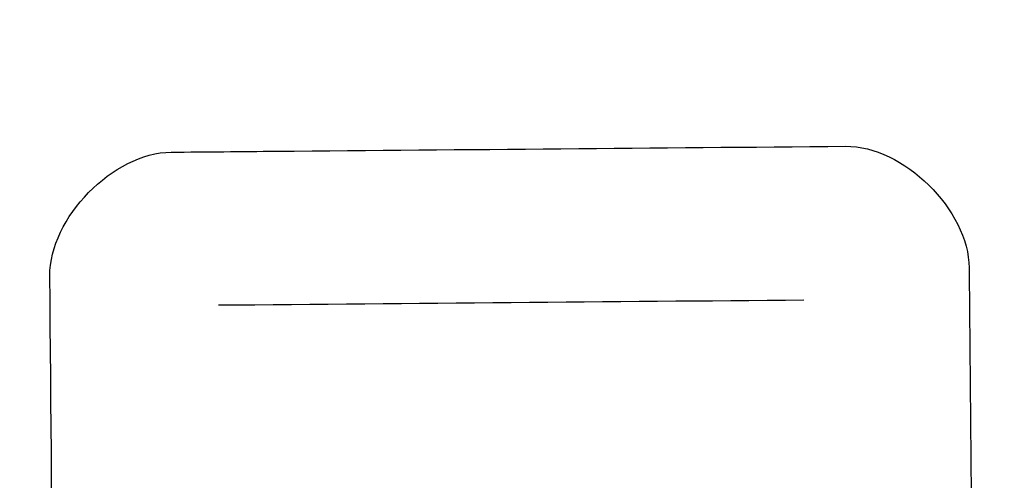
# Model space of a CAD drawing. Header units: inches. Extents: x 0 to 34, y 0 to 22.
# Tile 15 of 69: x 6.963 to 7.0514, y 6.2091 to 6.2504. Entities that reach past the tile are written whole.
import ezdxf

# ---------------------------------------------------------------- set-up
doc = ezdxf.new("R2010")
doc.units = ezdxf.units.IN
doc.header["$LTSCALE"] = 1.87
doc.header["$MEASUREMENT"] = 0
doc.layers.get('0').update_dxf_attribs({"linetype": 'CONTINUOUS'})
doc.layers.add('DATUMCURVES', color=7, linetype='CONTINUOUS')
doc.layers.add('DIMENSIONS', color=7, linetype='CONTINUOUS')
doc.styles.get("Standard").update_dxf_attribs({"font": 'txt', "width": 0.8})
doc.dimstyles.new('DIMSTYLE_1', dxfattribs={"dimtxt": 0.125, "dimasz": 0.1875, "dimexe": 0.18, "dimexo": 0.0625, "dimgap": 0.09, "dimtad": 0, "dimtih": 1, "dimtoh": 1, "dimdec": 3, "dimzin": 4, "dimdsep": 46, "dimtxsty": 'STANDARD', "dimblk": '_FILLED', "dimblk1": '_FILLED', "dimblk2": '_FILLED', "dimcen": 0.09, "dimadec": 0, "dimazin": 0, "dimtp": 0.01, "dimtm": 0.01, "dimtfac": 1, "dimtdec": 3, "dimtofl": 0, "dimtmove": 0, "dimatfit": 3, "dimldrblk": '_FILLED', "dimfxl": 1, "dimtolj": 1, "dimtzin": 4, "dimarcsym": 0})

# ---------------------------------------------------------------- blocks, each defined once
blk = doc.blocks.new('_FILLED')
at = {"color": 0, "linetype": 'BYBLOCK'}
blk.add_solid([(0, 0), (-1, 0.17361), (-1, -0.17361)], dxfattribs=at)
blk = doc.blocks.new('*D1')
at = {"layer": 'DIMENSIONS', "color": 2, "linetype": 'CONTINUOUS'}
for p, q in [((6.981087, 8.418663), (9.592421, 8.418663)), ((9.467421, 8.418663), (9.467421, 6.797251)), ((9.467421, 4.653463), (9.467421, 6.547251)), ((6.987435, 4.653463), (9.592421, 4.653463))]:
    blk.add_line(p, q, dxfattribs=at)
at = {"layer": 'DIMENSIONS', "color": 2, "linetype": 'CONTINUOUS', "xscale": 0.1875, "yscale": 0.1875, "zscale": 0.1875}
for p, rotation in [((9.467421, 8.418663), 90), ((9.467421, 4.653463), 270)]:
    blk.add_blockref('_FILLED', p, dxfattribs=dict(at, rotation=rotation))
at = {"layer": 'DIMENSIONS', "color": 2, "linetype": 'CONTINUOUS', "width": 0.8}
for s, p in [('[', (9.429921, 6.609751)), (']', (10.029921, 6.609751)), ('3.765', (8.804921, 6.609751)), ('95.64', (9.529921, 6.609751))]:
    blk.add_text(s, height=0.125, dxfattribs=at).set_placement(p)
blk = doc.blocks.new('*D2')
at = {"layer": 'DIMENSIONS', "color": 2, "linetype": 'CONTINUOUS'}
for p, q in [((6.625334, 11.368216), (10.554032, 11.368216)), ((10.429032, 11.368216), (10.429032, 9.183018)), ((10.429032, 4.653463), (10.429032, 8.933018)), ((7.013946, 4.653463), (10.554032, 4.653463))]:
    blk.add_line(p, q, dxfattribs=at)
at = {"layer": 'DIMENSIONS', "color": 2, "linetype": 'CONTINUOUS', "xscale": 0.1875, "yscale": 0.1875, "zscale": 0.1875}
for p, rotation in [((10.429032, 11.368216), 90), ((10.429032, 4.653463), 270)]:
    blk.add_blockref('_FILLED', p, dxfattribs=dict(at, rotation=rotation))
at = {"layer": 'DIMENSIONS', "color": 2, "linetype": 'CONTINUOUS', "width": 0.8}
for s, p in [('[', (10.341532, 8.995518)), (']', (11.041532, 8.995518)), ('6.715', (9.716532, 8.995518)), ('170.55', (10.441532, 8.995518))]:
    blk.add_text(s, height=0.125, dxfattribs=at).set_placement(p)

msp = doc.modelspace()

# ---------------------------------------------------------------- linework, layer by layer
at = {"layer": 'DATUMCURVES', "color": 40, "linetype": 'CONTINUOUS'}
for points in [[(6.976592, 6.2385, 1.130173), (6.979745, 6.238528, 1.130173), (6.999927, 6.238704, 1.130173), (7.020108, 6.23888, 1.130173), (7.037137, 6.239028, 1.130173)], [(7.048245, 6.228111, 1.130173), (7.048322, 6.219222, 1.130173), (7.048819, 6.16233, 1.130173), (7.049315, 6.105439, 1.130173), (7.049734, 6.057437, 1.130173)], [(6.967192, 6.056717, 1.130173), (6.967114, 6.065606, 1.130173), (6.966618, 6.122497, 1.130173), (6.966121, 6.179389, 1.130173), (6.965702, 6.227391, 1.130173)]]:
    msp.add_open_spline(points, degree=3, knots=[0, 0, 0, 0, 0.15625, 1, 1, 1, 1], dxfattribs=at)
for points in [[(7.037137, 6.239028, 1.130173), (7.042328, 6.239074, 1.130173), (7.0482, 6.233302, 1.130173), (7.048245, 6.228111, 1.130173)], [(6.965702, 6.227391, 1.130173), (6.965657, 6.232576, 1.130173), (6.971407, 6.238455, 1.130173), (6.976592, 6.2385, 1.130173)], [(7.033404, 6.225215, 1.130173), (7.015881, 6.225062, 1.130173), (6.998358, 6.224909, 1.130173), (6.980836, 6.224756, 1.130173)]]:
    msp.add_open_spline(points, degree=3, dxfattribs=at)

# ---------------------------------------------------------------- dimensions: what is measured, and where the dimension line sits
at = {"layer": 'DIMENSIONS', "color": 2, "linetype": 'CONTINUOUS'}
for base, p1, p2, picture, middle in [((10.429032, 4.653463), (6.625334, 11.368216), (7.013946, 4.653463), '*D2', (10.429032, 9.058018)), ((9.467421, 4.653463), (6.981087, 8.418663), (6.987435, 4.653463), '*D1', (9.467421, 6.672251))]:
    dim = msp.add_linear_dim(base=base, p1=p1, p2=p2, angle=270, dimstyle='DIMSTYLE_1', dxfattribs=at)
    dim.commit()
    dim.dimension.update_dxf_attribs({"geometry": picture, "text_midpoint": middle, "dimtype": 160})

doc.saveas('drawing.dxf')
